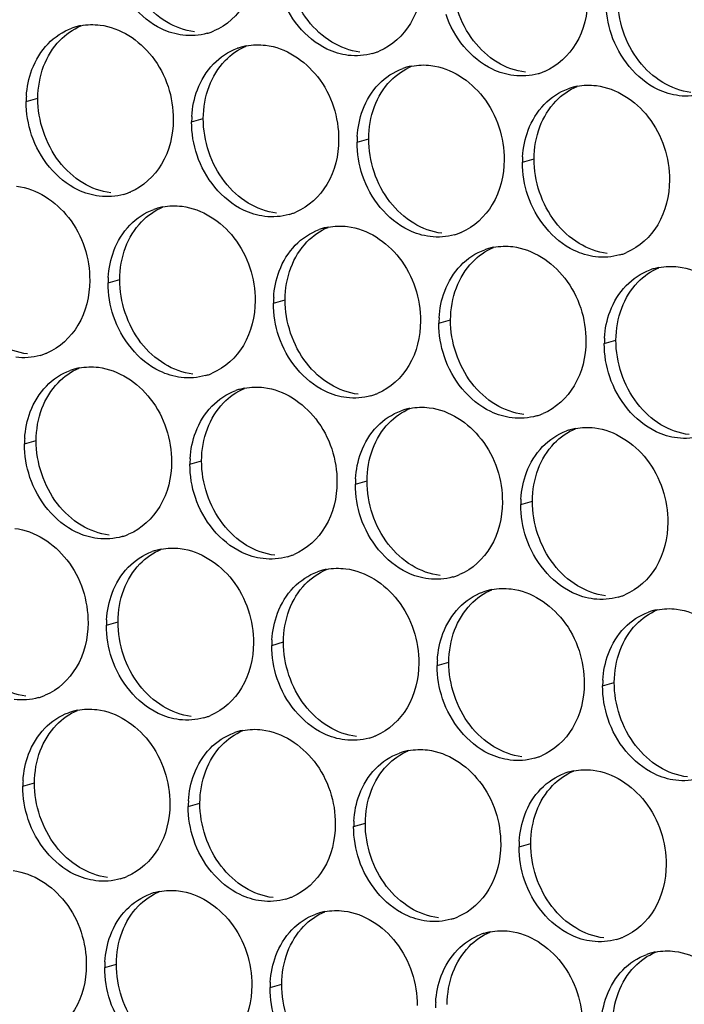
# Paper-space layout '45651_1_3' of a CAD drawing. Header units: millimetres. Extents: x -231 to 594, y 0 to 420.
# Tile 184 of 247: x 97.31 to 103.42, y 252.81 to 261.86. Entities that reach past the tile are written whole.
import ezdxf

# ---------------------------------------------------------------- set-up
doc = ezdxf.new("R2010")
doc.units = ezdxf.units.MM
doc.header["$LTSCALE"] = 32.67
doc.layers.add('02___PRT_ALL_AXES', color=7, linetype='CONTINUOUS')

psp = doc.layouts.new('45651_1_3')

# ---------------------------------------------------------------- linework, layer by layer
at = {"layer": '02___PRT_ALL_AXES', "color": 7, "linetype": 'CONTINUOUS'}
for p, q in [((97.3705, 261.1075), (97.4777, 261.1381)), ((98.8901, 260.922), (98.9973, 260.9527)), ((100.4097, 260.7365), (100.5168, 260.7672)), ((101.9292, 260.551), (102.0364, 260.5817)), ((98.1225, 259.4423), (98.2297, 259.473)), ((99.6421, 259.2568), (99.7493, 259.2875)), ((101.1617, 259.0713), (101.2689, 259.102)), ((102.6813, 258.8859), (102.7885, 258.9165)), ((97.3549, 257.9626), (97.4621, 257.9933)), ((98.8745, 257.7771), (98.9817, 257.8078)), ((100.3941, 257.5916), (100.5013, 257.6223)), ((101.9137, 257.4061), (102.0209, 257.4368)), ((98.107, 256.2974), (98.2142, 256.3281)), ((99.6265, 256.1119), (99.7337, 256.1426)), ((101.1461, 255.9264), (101.2533, 255.9571)), ((102.6657, 255.741), (102.7729, 255.7716)), ((97.3394, 254.8177), (97.4466, 254.8484)), ((98.859, 254.6322), (98.9662, 254.6629)), ((100.3786, 254.4467), (100.4858, 254.4774)), ((101.8982, 254.2613), (102.0053, 254.2919)), ((98.0914, 253.1525), (98.1986, 253.1832)), ((99.611, 252.967), (99.7182, 252.9977))]:
    psp.add_line(p, q, dxfattribs=at)
at = {"layer": '02___PRT_ALL_AXES', "color": 3, "linetype": 'CONTINUOUS'}
for centre, radius, start, end in [((97.9759, 261.2685), 0.5467, 105.94061, 109.76751), ((97.9773, 261.2634), 0.5519, 100.97724, 105.93831), ((98.8834, 262.2613), 0.5467, 285.94061, 289.76751), ((98.8829, 262.2626), 0.5481, 289.77289, 292.73686), ((99.4955, 261.083), 0.5467, 105.94061, 109.76751), ((99.4969, 261.078), 0.5519, 100.97724, 105.93831), ((100.403, 262.0758), 0.5467, 285.94061, 289.76751), ((100.4024, 262.0772), 0.5481, 289.77289, 292.73686), ((101.0151, 260.8975), 0.5467, 105.94061, 109.76751), ((101.0165, 260.8925), 0.5519, 100.97724, 105.93831), ((101.9225, 261.8904), 0.5467, 285.94061, 289.76751), ((101.922, 261.8917), 0.5481, 289.77289, 292.73686), ((102.5346, 260.712), 0.5467, 105.94061, 109.76751), ((102.5361, 260.707), 0.5519, 100.97724, 105.93831), ((98.2623, 261.1031), 0.8918, 176.51802, 179.71686), ((99.7819, 260.9176), 0.8918, 176.51802, 179.71686), ((101.3015, 260.7321), 0.8918, 176.51802, 179.71686), ((102.8211, 260.5466), 0.8918, 176.51802, 179.71686), ((98.1158, 260.7816), 0.5467, 285.94061, 289.76751), ((98.1153, 260.7829), 0.5481, 289.77289, 292.73686), ((98.7279, 259.6033), 0.5467, 105.94061, 109.76751), ((98.7293, 259.5982), 0.5519, 100.97724, 105.93831), ((99.6354, 260.5961), 0.5467, 285.94061, 289.76751), ((99.6349, 260.5974), 0.5481, 289.77289, 292.73686), ((100.2475, 259.4178), 0.5467, 105.94061, 109.76751), ((100.2489, 259.4128), 0.5519, 100.97724, 105.93831), ((101.155, 260.4107), 0.5467, 285.94061, 289.76751), ((101.1545, 260.412), 0.5481, 289.77289, 292.73686), ((101.7671, 259.2323), 0.5467, 105.94061, 109.76751), ((101.7685, 259.2273), 0.5519, 100.97724, 105.93831), ((102.6746, 260.2252), 0.5467, 285.94061, 289.76751), ((102.674, 260.2265), 0.5481, 289.77289, 292.73686), ((103.2867, 259.0468), 0.5467, 105.94061, 109.76751), ((103.2881, 259.0418), 0.5519, 100.97724, 105.93831), ((99.0143, 259.4379), 0.8918, 176.51802, 179.71686), ((100.5339, 259.2524), 0.8918, 176.51802, 179.71686), ((102.0535, 259.0669), 0.8918, 176.51802, 179.71686), ((103.5731, 258.8814), 0.8918, 176.51802, 179.71686), ((97.3483, 259.3019), 0.5467, 285.94061, 289.76751), ((97.3477, 259.3032), 0.5481, 289.77289, 292.73686), ((97.9618, 258.1185), 0.5519, 100.97724, 105.93831), ((97.9603, 258.1236), 0.5467, 105.94061, 109.76751), ((98.8678, 259.1164), 0.5467, 285.94061, 289.76751), ((98.8673, 259.1177), 0.5481, 289.77289, 292.73686), ((99.4799, 257.9381), 0.5467, 105.94061, 109.76751), ((99.4813, 257.9331), 0.5519, 100.97724, 105.93831), ((100.3874, 258.9309), 0.5467, 285.94061, 289.76751), ((100.3869, 258.9323), 0.5481, 289.77289, 292.73686), ((100.9995, 257.7526), 0.5467, 105.94061, 109.76751), ((101.0009, 257.7476), 0.5519, 100.97724, 105.93831), ((101.907, 258.7455), 0.5467, 285.94061, 289.76751), ((101.9065, 258.7468), 0.5481, 289.77289, 292.73686), ((102.5191, 257.5671), 0.5467, 105.94061, 109.76751), ((102.5205, 257.5621), 0.5519, 100.97724, 105.93831), ((98.2468, 257.9582), 0.8918, 176.51802, 179.71686), ((99.7663, 257.7727), 0.8918, 176.51802, 179.71686), ((101.2859, 257.5872), 0.8918, 176.51802, 179.71686), ((102.8055, 257.4017), 0.8918, 176.51802, 179.71686), ((98.1003, 257.6367), 0.5467, 285.94061, 289.76751), ((98.0997, 257.638), 0.5481, 289.77289, 292.73686), ((98.7124, 256.4584), 0.5467, 105.94061, 109.76751), ((98.7138, 256.4534), 0.5519, 100.97724, 105.93831), ((99.6193, 257.4526), 0.5481, 289.77289, 292.73686), ((99.6199, 257.4512), 0.5467, 285.94061, 289.76751), ((100.232, 256.2729), 0.5467, 105.94061, 109.76751), ((100.2334, 256.2679), 0.5519, 100.97724, 105.93831), ((101.1389, 257.2671), 0.5481, 289.77289, 292.73686), ((101.1394, 257.2658), 0.5467, 285.94061, 289.76751), ((101.7515, 256.0874), 0.5467, 105.94061, 109.76751), ((101.753, 256.0824), 0.5519, 100.97724, 105.93831), ((102.659, 257.0803), 0.5467, 285.94061, 289.76751), ((102.6585, 257.0816), 0.5481, 289.77289, 292.73686), ((103.2711, 255.902), 0.5467, 105.94061, 109.76751), ((103.2725, 255.8969), 0.5519, 100.97724, 105.93831), ((98.9988, 256.293), 0.8918, 176.51802, 179.71686), ((100.5184, 256.1075), 0.8918, 176.51802, 179.71686), ((102.038, 255.922), 0.8918, 176.51802, 179.71686), ((103.5575, 255.7366), 0.8918, 176.51802, 179.71686), ((97.3327, 256.157), 0.5467, 285.94061, 289.76751), ((97.3322, 256.1583), 0.5481, 289.77289, 292.73686), ((97.9448, 254.9787), 0.5467, 105.94061, 109.76751), ((97.9462, 254.9736), 0.5519, 100.97724, 105.93831), ((98.8523, 255.9715), 0.5467, 285.94061, 289.76751), ((98.8518, 255.9729), 0.5481, 289.77289, 292.73686), ((99.4644, 254.7932), 0.5467, 105.94061, 109.76751), ((99.4658, 254.7882), 0.5519, 100.97724, 105.93831), ((100.3719, 255.7861), 0.5467, 285.94061, 289.76751), ((100.3714, 255.7874), 0.5481, 289.77289, 292.73686), ((100.984, 254.6077), 0.5467, 105.94061, 109.76751), ((100.9854, 254.6027), 0.5519, 100.97724, 105.93831), ((101.8915, 255.6006), 0.5467, 285.94061, 289.76751), ((101.8909, 255.6019), 0.5481, 289.77289, 292.73686), ((102.505, 254.4172), 0.5519, 100.97724, 105.93831), ((98.2312, 254.8133), 0.8918, 176.51802, 179.71686), ((102.5036, 254.4222), 0.5467, 105.94061, 109.76751), ((99.7508, 254.6278), 0.8918, 176.51802, 179.71686), ((101.2704, 254.4423), 0.8918, 176.51802, 179.71686), ((102.79, 254.2568), 0.8918, 176.51802, 179.71686), ((98.0847, 254.4918), 0.5467, 285.94061, 289.76751), ((98.0842, 254.4931), 0.5481, 289.77289, 292.73686), ((98.6968, 253.3135), 0.5467, 105.94061, 109.76751), ((98.6982, 253.3085), 0.5519, 100.97724, 105.93831), ((99.6043, 254.3064), 0.5467, 285.94061, 289.76751), ((99.6038, 254.3077), 0.5481, 289.77289, 292.73686), ((100.2164, 253.128), 0.5467, 105.94061, 109.76751), ((100.2178, 253.123), 0.5519, 100.97724, 105.93831), ((101.1239, 254.1209), 0.5467, 285.94061, 289.76751), ((101.1234, 254.1222), 0.5481, 289.77289, 292.73686), ((101.736, 252.9425), 0.5467, 105.94061, 109.76751), ((101.7374, 252.9375), 0.5519, 100.97724, 105.93831), ((102.6435, 253.9354), 0.5467, 285.94061, 289.76751), ((102.643, 253.9367), 0.5481, 289.77289, 292.73686), ((103.2556, 252.7571), 0.5467, 105.94061, 109.76751), ((103.257, 252.752), 0.5519, 100.97724, 105.93831), ((98.9832, 253.1481), 0.8918, 176.51802, 179.71686), ((100.5028, 252.9626), 0.8918, 176.51802, 179.71686), ((102.0224, 252.7771), 0.8918, 176.51802, 179.71686)]:
    psp.add_arc(centre, radius, start, end, dxfattribs=at)
for points, knots in [([(99.4888, 262.4223), (99.4881, 262.281), (99.4251, 262.0048), (99.2126, 261.8065), (99.0947, 261.7571)], [0, 0, 0, 0, 0.525086, 1, 1, 1, 1]), ([(98.8095, 261.7185), (98.742, 261.7268), (98.4616, 261.8106), (98.2579, 262.0716), (98.188, 262.28)], [0, 0, 0, 0, 0.236458, 1, 1, 1, 1]), ([(101.0084, 262.2368), (101.0077, 262.0955), (100.9447, 261.8193), (100.7322, 261.621), (100.6143, 261.5716)], [0, 0, 0, 0, 0.525086, 1, 1, 1, 1]), ([(100.3291, 261.533), (100.2615, 261.5413), (99.9812, 261.6251), (99.7775, 261.8861), (99.7076, 262.0945)], [0, 0, 0, 0, 0.236458, 1, 1, 1, 1]), ([(102.528, 262.0514), (102.5273, 261.9101), (102.4643, 261.6338), (102.2517, 261.4355), (102.1339, 261.3861)], [0, 0, 0, 0, 0.525086, 1, 1, 1, 1]), ([(101.8487, 261.3476), (101.7811, 261.3558), (101.5007, 261.4397), (101.2971, 261.7007), (101.2271, 261.9091)], [0, 0, 0, 0, 0.236458, 1, 1, 1, 1]), ([(98.0497, 261.8113), (98.234, 261.7888), (98.5974, 261.5477), (98.7222, 261.1466), (98.7212, 260.9426)], [0, 0, 0, 0, 0.476473, 1, 1, 1, 1]), ([(103.3683, 261.1621), (103.3007, 261.1703), (103.0203, 261.2542), (102.8167, 261.5152), (102.7467, 261.7236)], [0, 0, 0, 0, 0.236458, 1, 1, 1, 1]), ([(99.5693, 261.6258), (99.7536, 261.6033), (100.117, 261.3622), (100.2418, 260.9611), (100.2408, 260.7571)], [0, 0, 0, 0, 0.476473, 1, 1, 1, 1]), ([(101.0889, 261.4403), (101.2732, 261.4178), (101.6366, 261.1767), (101.7614, 260.7756), (101.7604, 260.5716)], [0, 0, 0, 0, 0.476473, 1, 1, 1, 1]), ([(102.6085, 261.2548), (102.7928, 261.2323), (103.1562, 260.9912), (103.281, 260.5902), (103.28, 260.3862)], [0, 0, 0, 0, 0.476473, 1, 1, 1, 1]), ([(98.7212, 260.9426), (98.7205, 260.8013), (98.6575, 260.5251), (98.445, 260.3268), (98.3271, 260.2774)], [0, 0, 0, 0, 0.525086, 1, 1, 1, 1]), ([(98.042, 260.2388), (97.9744, 260.2471), (97.694, 260.3309), (97.4904, 260.5919), (97.4204, 260.8003)], [0, 0, 0, 0, 0.236458, 1, 1, 1, 1]), ([(100.2408, 260.7571), (100.2401, 260.6158), (100.1771, 260.3396), (99.9646, 260.1413), (99.8467, 260.0919)], [0, 0, 0, 0, 0.525086, 1, 1, 1, 1]), ([(99.5616, 260.0533), (99.494, 260.0616), (99.2136, 260.1454), (99.0099, 260.4064), (98.94, 260.6148)], [0, 0, 0, 0, 0.236458, 1, 1, 1, 1]), ([(101.7604, 260.5716), (101.7597, 260.4303), (101.6967, 260.1541), (101.4842, 259.9558), (101.3663, 259.9064)], [0, 0, 0, 0, 0.525086, 1, 1, 1, 1]), ([(101.0811, 259.8679), (101.0136, 259.8761), (100.7332, 259.96), (100.5295, 260.221), (100.4596, 260.4294)], [0, 0, 0, 0, 0.236458, 1, 1, 1, 1]), ([(103.28, 260.3862), (103.2793, 260.2449), (103.2163, 259.9687), (103.0038, 259.7703), (102.8859, 259.721)], [0, 0, 0, 0, 0.525086, 1, 1, 1, 1]), ([(97.2822, 260.3315), (97.4665, 260.3091), (97.8299, 260.0679), (97.9547, 259.6669), (97.9537, 259.4629)], [0, 0, 0, 0, 0.476473, 1, 1, 1, 1]), ([(102.6007, 259.6824), (102.5331, 259.6906), (102.2528, 259.7745), (102.0491, 260.0355), (101.9792, 260.2439)], [0, 0, 0, 0, 0.236458, 1, 1, 1, 1]), ([(98.8018, 260.1461), (98.9861, 260.1236), (99.3494, 259.8825), (99.4743, 259.4814), (99.4732, 259.2774)], [0, 0, 0, 0, 0.476473, 1, 1, 1, 1]), ([(100.3213, 259.9606), (100.5056, 259.9381), (100.869, 259.697), (100.9938, 259.2959), (100.9928, 259.0919)], [0, 0, 0, 0, 0.476473, 1, 1, 1, 1]), ([(101.8409, 259.7751), (102.0252, 259.7526), (102.3886, 259.5115), (102.5134, 259.1105), (102.5124, 258.9065)], [0, 0, 0, 0, 0.476473, 1, 1, 1, 1]), ([(103.3605, 259.5896), (103.5448, 259.5671), (103.9082, 259.326), (104.033, 258.925), (104.032, 258.721)], [0, 0, 0, 0, 0.476473, 1, 1, 1, 1]), ([(97.9537, 259.4629), (97.953, 259.3216), (97.89, 259.0454), (97.6774, 258.8471), (97.5596, 258.7977)], [0, 0, 0, 0, 0.525086, 1, 1, 1, 1]), ([(99.4732, 259.2774), (99.4725, 259.1361), (99.4096, 258.8599), (99.197, 258.6616), (99.0792, 258.6122)], [0, 0, 0, 0, 0.525086, 1, 1, 1, 1]), ([(98.794, 258.5736), (98.7264, 258.5819), (98.446, 258.6657), (98.2424, 258.9267), (98.1724, 259.1351)], [0, 0, 0, 0, 0.236458, 1, 1, 1, 1]), ([(100.9928, 259.0919), (100.9921, 258.9506), (100.9292, 258.6744), (100.7166, 258.4761), (100.5987, 258.4267)], [0, 0, 0, 0, 0.525086, 1, 1, 1, 1]), ([(100.3136, 258.3882), (100.246, 258.3964), (99.9656, 258.4802), (99.762, 258.7413), (99.692, 258.9497)], [0, 0, 0, 0, 0.236458, 1, 1, 1, 1]), ([(102.5124, 258.9065), (102.5117, 258.7652), (102.4487, 258.489), (102.2362, 258.2906), (102.1183, 258.2413)], [0, 0, 0, 0, 0.525086, 1, 1, 1, 1]), ([(101.8332, 258.2027), (101.7656, 258.2109), (101.4852, 258.2948), (101.2815, 258.5558), (101.2116, 258.7642)], [0, 0, 0, 0, 0.236458, 1, 1, 1, 1]), ([(98.0342, 258.6664), (98.2185, 258.6439), (98.5819, 258.4028), (98.7067, 258.0017), (98.7057, 257.7977)], [0, 0, 0, 0, 0.476473, 1, 1, 1, 1]), ([(103.3527, 258.0172), (103.2852, 258.0254), (103.0048, 258.1093), (102.8011, 258.3703), (102.7312, 258.5787)], [0, 0, 0, 0, 0.236458, 1, 1, 1, 1]), ([(99.5538, 258.4809), (99.7381, 258.4584), (100.1015, 258.2173), (100.2263, 257.8162), (100.2253, 257.6122)], [0, 0, 0, 0, 0.476473, 1, 1, 1, 1]), ([(101.0734, 258.2954), (101.2577, 258.2729), (101.621, 258.0318), (101.7459, 257.6308), (101.7449, 257.4268)], [0, 0, 0, 0, 0.476473, 1, 1, 1, 1]), ([(102.5929, 258.1099), (102.7772, 258.0874), (103.1406, 257.8463), (103.2654, 257.4453), (103.2644, 257.2413)], [0, 0, 0, 0, 0.476473, 1, 1, 1, 1]), ([(98.7057, 257.7977), (98.705, 257.6564), (98.642, 257.3802), (98.4295, 257.1819), (98.3116, 257.1325)], [0, 0, 0, 0, 0.525086, 1, 1, 1, 1]), ([(98.0264, 257.0939), (97.9588, 257.1022), (97.6785, 257.186), (97.4748, 257.447), (97.4049, 257.6554)], [0, 0, 0, 0, 0.236458, 1, 1, 1, 1]), ([(100.2253, 257.6122), (100.2246, 257.4709), (100.1616, 257.1947), (99.9491, 256.9964), (99.8312, 256.947)], [0, 0, 0, 0, 0.525086, 1, 1, 1, 1]), ([(99.546, 256.9084), (99.4784, 256.9167), (99.1981, 257.0005), (98.9944, 257.2616), (98.9244, 257.47)], [0, 0, 0, 0, 0.236458, 1, 1, 1, 1]), ([(101.7449, 257.4268), (101.7442, 257.2855), (101.6812, 257.0092), (101.4686, 256.8109), (101.3508, 256.7615)], [0, 0, 0, 0, 0.525086, 1, 1, 1, 1]), ([(101.0656, 256.723), (100.998, 256.7312), (100.7176, 256.8151), (100.514, 257.0761), (100.444, 257.2845)], [0, 0, 0, 0, 0.236458, 1, 1, 1, 1]), ([(103.2644, 257.2413), (103.2637, 257.1), (103.2008, 256.8238), (102.9882, 256.6255), (102.8704, 256.5761)], [0, 0, 0, 0, 0.525086, 1, 1, 1, 1]), ([(97.2666, 257.1867), (97.4509, 257.1642), (97.8143, 256.9231), (97.9391, 256.522), (97.9381, 256.318)], [0, 0, 0, 0, 0.476473, 1, 1, 1, 1]), ([(102.5852, 256.5375), (102.5176, 256.5457), (102.2372, 256.6296), (102.0336, 256.8906), (101.9636, 257.099)], [0, 0, 0, 0, 0.236458, 1, 1, 1, 1]), ([(98.7862, 257.0012), (98.9705, 256.9787), (99.3339, 256.7376), (99.4587, 256.3365), (99.4577, 256.1325)], [0, 0, 0, 0, 0.476473, 1, 1, 1, 1]), ([(100.3058, 256.8157), (100.4901, 256.7932), (100.8535, 256.5521), (100.9783, 256.151), (100.9773, 255.947)], [0, 0, 0, 0, 0.476473, 1, 1, 1, 1]), ([(101.8254, 256.6302), (102.0097, 256.6077), (102.3731, 256.3666), (102.4979, 255.9656), (102.4969, 255.7616)], [0, 0, 0, 0, 0.476473, 1, 1, 1, 1]), ([(103.345, 256.4448), (103.5293, 256.4223), (103.8927, 256.1812), (104.0175, 255.7801), (104.0165, 255.5761)], [0, 0, 0, 0, 0.476473, 1, 1, 1, 1]), ([(97.9381, 256.318), (97.9374, 256.1767), (97.8744, 255.9005), (97.6619, 255.7022), (97.544, 255.6528)], [0, 0, 0, 0, 0.525086, 1, 1, 1, 1]), ([(99.4577, 256.1325), (99.457, 255.9912), (99.394, 255.715), (99.1815, 255.5167), (99.0636, 255.4673)], [0, 0, 0, 0, 0.525086, 1, 1, 1, 1]), ([(98.7784, 255.4287), (98.7109, 255.437), (98.4305, 255.5208), (98.2268, 255.7818), (98.1569, 255.9902)], [0, 0, 0, 0, 0.236458, 1, 1, 1, 1]), ([(100.9773, 255.947), (100.9766, 255.8058), (100.9136, 255.5295), (100.7011, 255.3312), (100.5832, 255.2818)], [0, 0, 0, 0, 0.525086, 1, 1, 1, 1]), ([(100.298, 255.2433), (100.2305, 255.2515), (99.9501, 255.3354), (99.7464, 255.5964), (99.6765, 255.8048)], [0, 0, 0, 0, 0.236458, 1, 1, 1, 1]), ([(102.4969, 255.7616), (102.4962, 255.6203), (102.4332, 255.3441), (102.2207, 255.1458), (102.1028, 255.0964)], [0, 0, 0, 0, 0.525086, 1, 1, 1, 1]), ([(101.8176, 255.0578), (101.75, 255.066), (101.4697, 255.1499), (101.266, 255.4109), (101.1961, 255.6193)], [0, 0, 0, 0, 0.236458, 1, 1, 1, 1]), ([(98.0187, 255.5215), (98.203, 255.499), (98.5663, 255.2579), (98.6911, 254.8568), (98.6901, 254.6528)], [0, 0, 0, 0, 0.476473, 1, 1, 1, 1]), ([(103.3372, 254.8723), (103.2696, 254.8806), (102.9892, 254.9644), (102.7856, 255.2254), (102.7156, 255.4338)], [0, 0, 0, 0, 0.236458, 1, 1, 1, 1]), ([(99.5382, 255.336), (99.7225, 255.3135), (100.0859, 255.0724), (100.2107, 254.6713), (100.2097, 254.4673)], [0, 0, 0, 0, 0.476473, 1, 1, 1, 1]), ([(101.0578, 255.1505), (101.2421, 255.128), (101.6055, 254.8869), (101.7303, 254.4859), (101.7293, 254.2819)], [0, 0, 0, 0, 0.476473, 1, 1, 1, 1]), ([(102.5774, 254.965), (102.7617, 254.9426), (103.1251, 254.7014), (103.2499, 254.3004), (103.2489, 254.0964)], [0, 0, 0, 0, 0.476473, 1, 1, 1, 1]), ([(98.6901, 254.6528), (98.6894, 254.5115), (98.6265, 254.2353), (98.4139, 254.037), (98.2961, 253.9876)], [0, 0, 0, 0, 0.525086, 1, 1, 1, 1]), ([(98.0109, 253.949), (97.9433, 253.9573), (97.6629, 254.0411), (97.4593, 254.3021), (97.3893, 254.5105)], [0, 0, 0, 0, 0.236458, 1, 1, 1, 1]), ([(100.2097, 254.4673), (100.209, 254.326), (100.146, 254.0498), (99.9335, 253.8515), (99.8156, 253.8021)], [0, 0, 0, 0, 0.525086, 1, 1, 1, 1]), ([(99.5305, 253.7636), (99.4629, 253.7718), (99.1825, 253.8557), (98.9789, 254.1167), (98.9089, 254.3251)], [0, 0, 0, 0, 0.236458, 1, 1, 1, 1]), ([(101.7293, 254.2819), (101.7286, 254.1406), (101.6656, 253.8644), (101.4531, 253.666), (101.3352, 253.6167)], [0, 0, 0, 0, 0.525086, 1, 1, 1, 1]), ([(101.0501, 253.5781), (100.9825, 253.5863), (100.7021, 253.6702), (100.4984, 253.9312), (100.4285, 254.1396)], [0, 0, 0, 0, 0.236458, 1, 1, 1, 1]), ([(103.2489, 254.0964), (103.2482, 253.9551), (103.1852, 253.6789), (102.9727, 253.4806), (102.8548, 253.4312)], [0, 0, 0, 0, 0.525086, 1, 1, 1, 1]), ([(97.2511, 254.0418), (97.4354, 254.0193), (97.7988, 253.7782), (97.9236, 253.3771), (97.9226, 253.1731)], [0, 0, 0, 0, 0.476473, 1, 1, 1, 1]), ([(102.5696, 253.3926), (102.5021, 253.4008), (102.2217, 253.4847), (102.018, 253.7457), (101.9481, 253.9541)], [0, 0, 0, 0, 0.236458, 1, 1, 1, 1]), ([(98.7707, 253.8563), (98.955, 253.8338), (99.3184, 253.5927), (99.4432, 253.1916), (99.4422, 252.9876)], [0, 0, 0, 0, 0.476473, 1, 1, 1, 1]), ([(100.2903, 253.6708), (100.4746, 253.6483), (100.8379, 253.4072), (100.9628, 253.0062), (100.9617, 252.8022)], [0, 0, 0, 0, 0.476473, 1, 1, 1, 1]), ([(101.8098, 253.4853), (101.9941, 253.4628), (102.3575, 253.2217), (102.4823, 252.8207), (102.4813, 252.6167)], [0, 0, 0, 0, 0.476473, 1, 1, 1, 1]), ([(103.3294, 253.2999), (103.5137, 253.2774), (103.8771, 253.0363), (104.0019, 252.6352), (104.0009, 252.4312)], [0, 0, 0, 0, 0.476473, 1, 1, 1, 1]), ([(97.9226, 253.1731), (97.9219, 253.0318), (97.8589, 252.7556), (97.6464, 252.5573), (97.5285, 252.5079)], [0, 0, 0, 0, 0.525086, 1, 1, 1, 1]), ([(99.4422, 252.9876), (99.4415, 252.8463), (99.3785, 252.5701), (99.1659, 252.3718), (99.0481, 252.3224)], [0, 0, 0, 0, 0.525086, 1, 1, 1, 1]), ([(98.7629, 252.2838), (98.6953, 252.2921), (98.415, 252.3759), (98.2113, 252.637), (98.1413, 252.8454)], [0, 0, 0, 0, 0.236458, 1, 1, 1, 1])]:
    psp.add_open_spline(points, degree=3, knots=knots, dxfattribs=at)
at = {"layer": '02___PRT_ALL_AXES', "color": 7, "linetype": 'CONTINUOUS'}
for points in [[(99.9599, 261.8523), (99.8351, 262.0137), (99.7638, 262.2284), (99.7648, 262.4324)], [(101.4795, 261.6668), (101.3547, 261.8282), (101.2834, 262.0429), (101.2844, 262.2469)], [(98.6586, 261.8406), (98.5747, 261.8914), (98.5003, 261.9602), (98.4403, 262.0378)], [(102.9991, 261.4813), (102.8742, 261.6427), (102.803, 261.8574), (102.804, 262.0614)], [(98.9167, 261.7492), (98.8261, 261.7603), (98.7366, 261.7933), (98.6586, 261.8406)], [(100.1782, 261.6551), (100.0943, 261.7059), (100.0199, 261.7747), (99.9599, 261.8523)], [(97.6782, 261.6699), (97.7327, 261.7263), (97.7995, 261.7731), (97.8718, 261.8034)], [(97.5306, 261.4327), (97.5634, 261.5199), (97.6135, 261.603), (97.6782, 261.6699)], [(100.4363, 261.5637), (100.3457, 261.5748), (100.2562, 261.6078), (100.1782, 261.6551)], [(101.6977, 261.4696), (101.6139, 261.5204), (101.5395, 261.5893), (101.4795, 261.6668)], [(99.1978, 261.4845), (99.2523, 261.5408), (99.3191, 261.5876), (99.3913, 261.6179)], [(99.0502, 261.2473), (99.083, 261.3344), (99.1331, 261.4175), (99.1978, 261.4845)], [(101.9559, 261.3782), (101.8653, 261.3893), (101.7758, 261.4223), (101.6977, 261.4696)], [(103.2173, 261.2842), (103.1335, 261.335), (103.059, 261.4038), (102.9991, 261.4813)], [(97.4777, 261.1381), (97.4782, 261.2379), (97.4954, 261.3394), (97.5306, 261.4327)], [(100.7174, 261.299), (100.7718, 261.3553), (100.8387, 261.4021), (100.9109, 261.4324)], [(100.5697, 261.0618), (100.6026, 261.149), (100.6527, 261.232), (100.7174, 261.299)], [(103.4755, 261.1928), (103.3849, 261.2038), (103.2954, 261.2369), (103.2173, 261.2842)], [(98.9973, 260.9527), (98.9978, 261.0524), (99.015, 261.1539), (99.0502, 261.2473)], [(102.237, 261.1135), (102.2914, 261.1699), (102.3583, 261.2166), (102.4305, 261.2469)], [(97.6727, 260.5581), (97.5479, 260.7194), (97.4767, 260.9341), (97.4777, 261.1381)], [(102.0893, 260.8763), (102.1221, 260.9635), (102.1723, 261.0465), (102.237, 261.1135)], [(100.5168, 260.7672), (100.5173, 260.867), (100.5346, 260.9684), (100.5697, 261.0618)], [(99.1923, 260.3726), (99.0675, 260.5339), (98.9963, 260.7487), (98.9973, 260.9527)], [(102.0364, 260.5817), (102.0369, 260.6815), (102.0542, 260.7829), (102.0893, 260.8763)], [(100.7119, 260.1871), (100.5871, 260.3485), (100.5158, 260.5632), (100.5168, 260.7672)], [(97.891, 260.3609), (97.8072, 260.4117), (97.7327, 260.4805), (97.6727, 260.5581)], [(102.2315, 260.0016), (102.1067, 260.163), (102.0354, 260.3777), (102.0364, 260.5817)], [(98.1492, 260.2695), (98.0586, 260.2805), (97.9691, 260.3136), (97.891, 260.3609)], [(99.4106, 260.1754), (99.3267, 260.2262), (99.2523, 260.295), (99.1923, 260.3726)], [(98.4303, 260.0048), (98.4847, 260.0611), (98.5515, 260.1079), (98.6238, 260.1382)], [(99.6687, 260.084), (99.5781, 260.0951), (99.4887, 260.1281), (99.4106, 260.1754)], [(100.9302, 259.9899), (100.8463, 260.0407), (100.7719, 260.1095), (100.7119, 260.1871)], [(98.2826, 259.7676), (98.3154, 259.8547), (98.3656, 259.9378), (98.4303, 260.0048)], [(99.9498, 259.8193), (100.0043, 259.8756), (100.0711, 259.9224), (100.1434, 259.9527)], [(101.1883, 259.8985), (101.0977, 259.9096), (101.0083, 259.9426), (100.9302, 259.9899)], [(102.4498, 259.8045), (102.3659, 259.8553), (102.2915, 259.9241), (102.2315, 260.0016)], [(98.2297, 259.473), (98.2302, 259.5727), (98.2474, 259.6742), (98.2826, 259.7676)], [(99.8022, 259.5821), (99.835, 259.6692), (99.8851, 259.7523), (99.9498, 259.8193)], [(101.4694, 259.6338), (101.5239, 259.6902), (101.5907, 259.7369), (101.663, 259.7672)], [(102.7079, 259.7131), (102.6173, 259.7241), (102.5278, 259.7572), (102.4498, 259.8045)], [(99.7493, 259.2875), (99.7498, 259.3873), (99.767, 259.4887), (99.8022, 259.5821)], [(101.3218, 259.3966), (101.3546, 259.4838), (101.4047, 259.5668), (101.4694, 259.6338)], [(102.989, 259.4483), (103.0434, 259.5047), (103.1103, 259.5515), (103.1825, 259.5817)], [(98.4248, 258.8929), (98.3, 259.0542), (98.2287, 259.269), (98.2297, 259.473)], [(101.2689, 259.102), (101.2694, 259.2018), (101.2866, 259.3032), (101.3218, 259.3966)], [(102.8414, 259.2111), (102.8742, 259.2983), (102.9243, 259.3813), (102.989, 259.4483)], [(99.9443, 258.7074), (99.8195, 258.8688), (99.7483, 259.0835), (99.7493, 259.2875)], [(102.7885, 258.9165), (102.7889, 259.0163), (102.8062, 259.1178), (102.8414, 259.2111)], [(101.4639, 258.5219), (101.3391, 258.6833), (101.2679, 258.898), (101.2689, 259.102)], [(97.3816, 258.7898), (97.291, 258.8008), (97.2015, 258.8339), (97.1234, 258.8812)], [(98.643, 258.6957), (98.5592, 258.7465), (98.4848, 258.8153), (98.4248, 258.8929)], [(102.9835, 258.3364), (102.8587, 258.4978), (102.7874, 258.7125), (102.7885, 258.9165)], [(97.6627, 258.5251), (97.7171, 258.5814), (97.784, 258.6282), (97.8562, 258.6585)], [(98.9012, 258.6043), (98.8106, 258.6154), (98.7211, 258.6484), (98.643, 258.6957)], [(100.1626, 258.5102), (100.0788, 258.561), (100.0043, 258.6298), (99.9443, 258.7074)], [(97.515, 258.2879), (97.5478, 258.375), (97.598, 258.4581), (97.6627, 258.5251)], [(100.4208, 258.4188), (100.3302, 258.4299), (100.2407, 258.4629), (100.1626, 258.5102)], [(101.6822, 258.3247), (101.5983, 258.3756), (101.5239, 258.4444), (101.4639, 258.5219)], [(99.1823, 258.3396), (99.2367, 258.3959), (99.3035, 258.4427), (99.3758, 258.473)], [(99.0346, 258.1024), (99.0674, 258.1895), (99.1176, 258.2726), (99.1823, 258.3396)], [(101.9404, 258.2334), (101.8497, 258.2444), (101.7603, 258.2774), (101.6822, 258.3247)], [(103.2018, 258.1393), (103.1179, 258.1901), (103.0435, 258.2589), (102.9835, 258.3364)], [(97.4621, 257.9933), (97.4626, 258.093), (97.4799, 258.1945), (97.515, 258.2879)], [(100.7019, 258.1541), (100.7563, 258.2105), (100.8231, 258.2572), (100.8954, 258.2875)], [(100.5542, 257.9169), (100.587, 258.0041), (100.6372, 258.0871), (100.7019, 258.1541)], [(103.4599, 258.0479), (103.3693, 258.0589), (103.2799, 258.092), (103.2018, 258.1393)], [(98.9817, 257.8078), (98.9822, 257.9075), (98.9995, 258.009), (99.0346, 258.1024)], [(102.2214, 257.9686), (102.2759, 258.025), (102.3427, 258.0718), (102.415, 258.102)], [(97.6572, 257.4132), (97.5324, 257.5745), (97.4611, 257.7893), (97.4621, 257.9933)], [(102.0738, 257.7314), (102.1066, 257.8186), (102.1567, 257.9016), (102.2214, 257.9686)], [(100.5013, 257.6223), (100.5018, 257.7221), (100.5191, 257.8235), (100.5542, 257.9169)], [(99.1768, 257.2277), (99.052, 257.3891), (98.9807, 257.6038), (98.9817, 257.8078)], [(102.0209, 257.4368), (102.0214, 257.5366), (102.0386, 257.6381), (102.0738, 257.7314)], [(100.6964, 257.0422), (100.5716, 257.2036), (100.5003, 257.4183), (100.5013, 257.6223)], [(97.8755, 257.216), (97.7916, 257.2668), (97.7172, 257.3356), (97.6572, 257.4132)], [(102.216, 256.8567), (102.0911, 257.0181), (102.0199, 257.2328), (102.0209, 257.4368)], [(98.1336, 257.1246), (98.043, 257.1357), (97.9535, 257.1687), (97.8755, 257.216)], [(99.395, 257.0305), (99.3112, 257.0813), (99.2368, 257.1501), (99.1768, 257.2277)], [(99.6532, 256.9391), (99.5626, 256.9502), (99.4731, 256.9832), (99.395, 257.0305)], [(100.9146, 256.845), (100.8308, 256.8958), (100.7564, 256.9647), (100.6964, 257.0422)], [(98.4147, 256.8599), (98.4691, 256.9162), (98.536, 256.963), (98.6082, 256.9933)], [(98.2671, 256.6227), (98.2999, 256.7098), (98.35, 256.7929), (98.4147, 256.8599)], [(102.4342, 256.6596), (102.3504, 256.7104), (102.2759, 256.7792), (102.216, 256.8567)], [(99.9343, 256.6744), (99.9887, 256.7308), (100.0556, 256.7775), (100.1278, 256.8078)], [(101.1728, 256.7536), (101.0822, 256.7647), (100.9927, 256.7977), (100.9146, 256.845)], [(99.7866, 256.4372), (99.8194, 256.5244), (99.8696, 256.6074), (99.9343, 256.6744)], [(98.2142, 256.3281), (98.2147, 256.4278), (98.2319, 256.5293), (98.2671, 256.6227)], [(101.4539, 256.4889), (101.5083, 256.5453), (101.5751, 256.592), (101.6474, 256.6223)], [(102.6924, 256.5682), (102.6018, 256.5792), (102.5123, 256.6123), (102.4342, 256.6596)], [(101.3062, 256.2517), (101.339, 256.3389), (101.3892, 256.4219), (101.4539, 256.4889)], [(99.7337, 256.1426), (99.7342, 256.2424), (99.7515, 256.3438), (99.7866, 256.4372)], [(102.9735, 256.3034), (103.0279, 256.3598), (103.0947, 256.4066), (103.167, 256.4369)], [(98.4092, 255.748), (98.2844, 255.9094), (98.2131, 256.1241), (98.2142, 256.3281)], [(101.2533, 255.9571), (101.2538, 256.0569), (101.2711, 256.1583), (101.3062, 256.2517)], [(102.8258, 256.0662), (102.8586, 256.1534), (102.9088, 256.2364), (102.9735, 256.3034)], [(99.9288, 255.5625), (99.804, 255.7239), (99.7327, 255.9386), (99.7337, 256.1426)], [(102.7729, 255.7716), (102.7734, 255.8714), (102.7907, 255.9729), (102.8258, 256.0662)], [(101.4484, 255.377), (101.3236, 255.5384), (101.2523, 255.7531), (101.2533, 255.9571)], [(102.968, 255.1916), (102.8432, 255.3529), (102.7719, 255.5676), (102.7729, 255.7716)], [(97.3661, 255.6449), (97.2754, 255.656), (97.186, 255.689), (97.1079, 255.7363)], [(98.6275, 255.5508), (98.5436, 255.6016), (98.4692, 255.6704), (98.4092, 255.748)], [(97.6472, 255.3802), (97.7016, 255.4365), (97.7684, 255.4833), (97.8407, 255.5136)], [(98.8856, 255.4594), (98.795, 255.4705), (98.7056, 255.5035), (98.6275, 255.5508)], [(100.1471, 255.3653), (100.0632, 255.4161), (99.9888, 255.485), (99.9288, 255.5625)], [(97.4995, 255.143), (97.5323, 255.2301), (97.5825, 255.3132), (97.6472, 255.3802)], [(99.1667, 255.1947), (99.2212, 255.251), (99.288, 255.2978), (99.3603, 255.3281)], [(100.4052, 255.2739), (100.3146, 255.285), (100.2251, 255.318), (100.1471, 255.3653)], [(101.6667, 255.1799), (101.5828, 255.2307), (101.5084, 255.2995), (101.4484, 255.377)], [(97.4466, 254.8484), (97.4471, 254.9481), (97.4643, 255.0496), (97.4995, 255.143)], [(99.0191, 254.9575), (99.0519, 255.0447), (99.102, 255.1277), (99.1667, 255.1947)], [(100.6863, 255.0092), (100.7408, 255.0656), (100.8076, 255.1123), (100.8798, 255.1426)], [(101.9248, 255.0885), (101.8342, 255.0995), (101.7447, 255.1326), (101.6667, 255.1799)], [(103.1862, 254.9944), (103.1024, 255.0452), (103.028, 255.114), (102.968, 255.1916)], [(98.9662, 254.6629), (98.9667, 254.7627), (98.9839, 254.8641), (99.0191, 254.9575)], [(100.5387, 254.772), (100.5715, 254.8592), (100.6216, 254.9422), (100.6863, 255.0092)], [(102.2059, 254.8237), (102.2603, 254.8801), (102.3272, 254.9269), (102.3994, 254.9571)], [(103.4444, 254.903), (103.3538, 254.914), (103.2643, 254.9471), (103.1862, 254.9944)], [(97.6417, 254.2683), (97.5168, 254.4296), (97.4456, 254.6444), (97.4466, 254.8484)], [(100.4858, 254.4774), (100.4863, 254.5772), (100.5035, 254.6786), (100.5387, 254.772)], [(102.0582, 254.5865), (102.0911, 254.6737), (102.1412, 254.7567), (102.2059, 254.8237)], [(99.1612, 254.0828), (99.0364, 254.2442), (98.9652, 254.4589), (98.9662, 254.6629)], [(102.0053, 254.2919), (102.0058, 254.3917), (102.0231, 254.4932), (102.0582, 254.5865)], [(100.6808, 253.8973), (100.556, 254.0587), (100.4848, 254.2734), (100.4858, 254.4774)], [(97.8599, 254.0711), (97.7761, 254.1219), (97.7016, 254.1907), (97.6417, 254.2683)], [(102.2004, 253.7118), (102.0756, 253.8732), (102.0043, 254.0879), (102.0053, 254.2919)], [(98.1181, 253.9797), (98.0275, 253.9908), (97.938, 254.0238), (97.8599, 254.0711)], [(99.3795, 253.8856), (99.2956, 253.9364), (99.2212, 254.0052), (99.1612, 254.0828)], [(99.6377, 253.7942), (99.5471, 253.8053), (99.4576, 253.8383), (99.3795, 253.8856)], [(100.8991, 253.7001), (100.8152, 253.751), (100.7408, 253.8198), (100.6808, 253.8973)], [(98.3992, 253.715), (98.4536, 253.7713), (98.5204, 253.8181), (98.5927, 253.8484)], [(98.2515, 253.4778), (98.2843, 253.5649), (98.3345, 253.648), (98.3992, 253.715)], [(101.1572, 253.6088), (101.0666, 253.6198), (100.9772, 253.6528), (100.8991, 253.7001)], [(102.4187, 253.5147), (102.3348, 253.5655), (102.2604, 253.6343), (102.2004, 253.7118)], [(99.9188, 253.5295), (99.9732, 253.5859), (100.04, 253.6326), (100.1123, 253.6629)], [(99.7711, 253.2923), (99.8039, 253.3795), (99.8541, 253.4625), (99.9188, 253.5295)], [(102.6768, 253.4233), (102.5862, 253.4343), (102.4967, 253.4674), (102.4187, 253.5147)], [(98.1986, 253.1832), (98.1991, 253.283), (98.2164, 253.3844), (98.2515, 253.4778)], [(101.4383, 253.344), (101.4928, 253.4004), (101.5596, 253.4472), (101.6319, 253.4774)], [(101.2907, 253.1068), (101.3235, 253.194), (101.3736, 253.277), (101.4383, 253.344)], [(99.7182, 252.9977), (99.7187, 253.0975), (99.7359, 253.1989), (99.7711, 253.2923)], [(102.9579, 253.1586), (103.0124, 253.2149), (103.0792, 253.2617), (103.1515, 253.292)], [(98.3937, 252.6031), (98.2689, 252.7645), (98.1976, 252.9792), (98.1986, 253.1832)], [(102.8103, 252.9214), (102.8431, 253.0085), (102.8932, 253.0916), (102.9579, 253.1586)], [(101.2378, 252.8122), (101.2383, 252.912), (101.2555, 253.0135), (101.2907, 253.1068)], [(99.9133, 252.4176), (99.7885, 252.579), (99.7172, 252.7937), (99.7182, 252.9977)], [(102.7574, 252.6268), (102.7579, 252.7265), (102.7751, 252.828), (102.8103, 252.9214)]]:
    psp.add_open_spline(points, degree=3, dxfattribs=at)
at = {"layer": '02___PRT_ALL_AXES', "color": 3, "linetype": 'CONTINUOUS'}
for points in [[(102.7467, 261.7236), (102.7137, 261.8219), (102.6963, 261.927), (102.6968, 262.0307)], [(97.571, 261.6393), (97.6319, 261.7023), (97.7086, 261.7533), (97.791, 261.783)], [(97.8722, 261.8053), (97.9303, 261.8165), (97.991, 261.8184), (98.0497, 261.8113)], [(99.0335, 261.7356), (98.9615, 261.7151), (98.8839, 261.7094), (98.8095, 261.7185)], [(97.4234, 261.4021), (97.4562, 261.4892), (97.5063, 261.5723), (97.571, 261.6393)], [(99.0906, 261.4538), (99.1515, 261.5168), (99.2282, 261.5679), (99.3106, 261.5975)], [(99.3918, 261.6198), (99.4499, 261.6311), (99.5105, 261.633), (99.5693, 261.6258)], [(100.5531, 261.5501), (100.4811, 261.5296), (100.4034, 261.524), (100.3291, 261.533)], [(97.3721, 261.1572), (97.3772, 261.2405), (97.394, 261.324), (97.4234, 261.4021)], [(98.943, 261.2166), (98.9758, 261.3038), (99.0259, 261.3868), (99.0906, 261.4538)], [(100.6102, 261.2683), (100.671, 261.3313), (100.7477, 261.3824), (100.8302, 261.412)], [(100.9114, 261.4343), (100.9695, 261.4456), (101.0301, 261.4475), (101.0889, 261.4403)], [(102.0727, 261.3647), (102.0007, 261.3441), (101.923, 261.3385), (101.8487, 261.3476)], [(98.8917, 260.9717), (98.8968, 261.055), (98.9136, 261.1386), (98.943, 261.2166)], [(100.4625, 261.0311), (100.4954, 261.1183), (100.5455, 261.2013), (100.6102, 261.2683)], [(102.1298, 261.0828), (102.1906, 261.1458), (102.2673, 261.1969), (102.3497, 261.2265)], [(102.431, 261.2488), (102.4891, 261.2601), (102.5497, 261.262), (102.6085, 261.2548)], [(97.4204, 260.8003), (97.3874, 260.8987), (97.37, 261.0037), (97.3705, 261.1075)], [(103.5923, 261.1792), (103.5203, 261.1586), (103.4426, 261.153), (103.3683, 261.1621)], [(100.4113, 260.7863), (100.4164, 260.8695), (100.4332, 260.9531), (100.4625, 261.0311)], [(101.9821, 260.8456), (102.0149, 260.9328), (102.0651, 261.0158), (102.1298, 261.0828)], [(98.94, 260.6148), (98.907, 260.7132), (98.8896, 260.8183), (98.8901, 260.922)], [(101.9309, 260.6008), (101.9359, 260.684), (101.9528, 260.7676), (101.9821, 260.8456)], [(100.4596, 260.4294), (100.4266, 260.5277), (100.4091, 260.6328), (100.4097, 260.7365)], [(101.9792, 260.2439), (101.9462, 260.3422), (101.9287, 260.4473), (101.9292, 260.551)], [(98.266, 260.2559), (98.194, 260.2353), (98.1163, 260.2297), (98.042, 260.2388)], [(98.3231, 259.9741), (98.3839, 260.0371), (98.4606, 260.0881), (98.543, 260.1178)], [(98.6242, 260.1401), (98.6824, 260.1514), (98.743, 260.1532), (98.8018, 260.1461)], [(99.7856, 260.0704), (99.7135, 260.0499), (99.6359, 260.0443), (99.5616, 260.0533)], [(98.1754, 259.7369), (98.2082, 259.824), (98.2584, 259.9071), (98.3231, 259.9741)], [(99.8426, 259.7886), (99.9035, 259.8516), (99.9802, 259.9027), (100.0626, 259.9323)], [(100.1438, 259.9546), (100.2019, 259.9659), (100.2626, 259.9678), (100.3213, 259.9606)], [(101.3051, 259.885), (101.2331, 259.8644), (101.1555, 259.8588), (101.0811, 259.8679)], [(99.695, 259.5514), (99.7278, 259.6386), (99.7779, 259.7216), (99.8426, 259.7886)], [(101.3622, 259.6031), (101.4231, 259.6661), (101.4998, 259.7172), (101.5822, 259.7468)], [(101.6634, 259.7691), (101.7215, 259.7804), (101.7822, 259.7823), (101.8409, 259.7751)], [(98.1241, 259.492), (98.1292, 259.5753), (98.146, 259.6588), (98.1754, 259.7369)], [(102.8247, 259.6995), (102.7527, 259.6789), (102.6751, 259.6733), (102.6007, 259.6824)], [(101.2146, 259.3659), (101.2474, 259.4531), (101.2975, 259.5361), (101.3622, 259.6031)], [(103.183, 259.5837), (103.2411, 259.5949), (103.3017, 259.5968), (103.3605, 259.5896)], [(99.6437, 259.3066), (99.6488, 259.3898), (99.6656, 259.4734), (99.695, 259.5514)], [(102.8818, 259.4177), (102.9427, 259.4806), (103.0194, 259.5317), (103.1018, 259.5613)], [(98.1724, 259.1351), (98.1394, 259.2335), (98.122, 259.3386), (98.1225, 259.4423)], [(102.7342, 259.1805), (102.767, 259.2676), (102.8171, 259.3507), (102.8818, 259.4177)], [(101.1633, 259.1211), (101.1684, 259.2043), (101.1852, 259.2879), (101.2146, 259.3659)], [(99.692, 258.9497), (99.659, 259.048), (99.6416, 259.1531), (99.6421, 259.2568)], [(102.6829, 258.9356), (102.688, 259.0188), (102.7048, 259.1024), (102.7342, 259.1805)], [(101.2116, 258.7642), (101.1786, 258.8625), (101.1612, 258.9676), (101.1617, 259.0713)], [(102.7312, 258.5787), (102.6982, 258.677), (102.6807, 258.7821), (102.6813, 258.8859)], [(97.4984, 258.7762), (97.4264, 258.7556), (97.3487, 258.75), (97.2744, 258.7591)], [(97.8567, 258.6604), (97.9148, 258.6717), (97.9754, 258.6735), (98.0342, 258.6664)], [(97.5555, 258.4944), (97.6163, 258.5574), (97.693, 258.6084), (97.7754, 258.6381)], [(99.018, 258.5907), (98.946, 258.5702), (98.8683, 258.5646), (98.794, 258.5736)], [(97.4078, 258.2572), (97.4406, 258.3443), (97.4908, 258.4274), (97.5555, 258.4944)], [(99.3762, 258.4749), (99.4344, 258.4862), (99.495, 258.4881), (99.5538, 258.4809)], [(99.0751, 258.3089), (99.1359, 258.3719), (99.2126, 258.423), (99.295, 258.4526)], [(100.5376, 258.4053), (100.4656, 258.3847), (100.3879, 258.3791), (100.3136, 258.3882)], [(98.9274, 258.0717), (98.9602, 258.1589), (99.0104, 258.2419), (99.0751, 258.3089)], [(100.8958, 258.2894), (100.954, 258.3007), (101.0146, 258.3026), (101.0734, 258.2954)], [(97.3566, 258.0123), (97.3616, 258.0956), (97.3785, 258.1791), (97.4078, 258.2572)], [(100.5947, 258.1234), (100.6555, 258.1864), (100.7322, 258.2375), (100.8146, 258.2671)], [(102.0572, 258.2198), (101.9852, 258.1992), (101.9075, 258.1936), (101.8332, 258.2027)], [(100.447, 257.8862), (100.4798, 257.9734), (100.53, 258.0564), (100.5947, 258.1234)], [(102.4154, 258.1039), (102.4735, 258.1152), (102.5342, 258.1171), (102.5929, 258.1099)], [(98.8762, 257.8269), (98.8812, 257.9101), (98.898, 257.9937), (98.9274, 258.0717)], [(102.1143, 257.9379), (102.1751, 258.0009), (102.2518, 258.052), (102.3342, 258.0816)], [(103.5767, 258.0343), (103.5047, 258.0137), (103.4271, 258.0081), (103.3527, 258.0172)], [(97.4049, 257.6554), (97.3719, 257.7538), (97.3544, 257.8589), (97.3549, 257.9626)], [(101.9666, 257.7007), (101.9994, 257.7879), (102.0496, 257.871), (102.1143, 257.9379)], [(100.3957, 257.6414), (100.4008, 257.7246), (100.4176, 257.8082), (100.447, 257.8862)], [(98.9244, 257.47), (98.8914, 257.5683), (98.874, 257.6734), (98.8745, 257.7771)], [(101.9153, 257.4559), (101.9204, 257.5391), (101.9372, 257.6227), (101.9666, 257.7007)], [(100.444, 257.2845), (100.411, 257.3828), (100.3936, 257.4879), (100.3941, 257.5916)], [(101.9636, 257.099), (101.9306, 257.1973), (101.9132, 257.3024), (101.9137, 257.4061)], [(98.2504, 257.111), (98.1784, 257.0905), (98.1008, 257.0848), (98.0264, 257.0939)], [(98.3075, 256.8292), (98.3684, 256.8922), (98.4451, 256.9433), (98.5275, 256.9729)], [(98.6087, 256.9952), (98.6668, 257.0065), (98.7274, 257.0084), (98.7862, 257.0012)], [(99.77, 256.9256), (99.698, 256.905), (99.6203, 256.8994), (99.546, 256.9084)], [(98.1599, 256.592), (98.1927, 256.6792), (98.2428, 256.7622), (98.3075, 256.8292)], [(99.8271, 256.6437), (99.8879, 256.7067), (99.9646, 256.7578), (100.0471, 256.7874)], [(100.1283, 256.8097), (100.1864, 256.821), (100.247, 256.8229), (100.3058, 256.8157)], [(101.2896, 256.7401), (101.2176, 256.7195), (101.1399, 256.7139), (101.0656, 256.723)], [(98.1086, 256.3472), (98.1137, 256.4304), (98.1305, 256.514), (98.1599, 256.592)], [(99.6794, 256.4065), (99.7123, 256.4937), (99.7624, 256.5767), (99.8271, 256.6437)], [(101.3467, 256.4582), (101.4075, 256.5212), (101.4842, 256.5723), (101.5666, 256.6019)], [(101.6479, 256.6242), (101.706, 256.6355), (101.7666, 256.6374), (101.8254, 256.6302)], [(102.8092, 256.5546), (102.7372, 256.534), (102.6595, 256.5284), (102.5852, 256.5375)], [(99.6282, 256.1617), (99.6332, 256.2449), (99.6501, 256.3285), (99.6794, 256.4065)], [(101.199, 256.221), (101.2318, 256.3082), (101.282, 256.3912), (101.3467, 256.4582)], [(102.8663, 256.2728), (102.9271, 256.3358), (103.0038, 256.3868), (103.0862, 256.4165)], [(103.1674, 256.4388), (103.2256, 256.45), (103.2862, 256.4519), (103.345, 256.4448)], [(98.1569, 255.9902), (98.1239, 256.0886), (98.1064, 256.1937), (98.107, 256.2974)], [(101.1478, 255.9762), (101.1528, 256.0594), (101.1697, 256.143), (101.199, 256.221)], [(102.7186, 256.0356), (102.7514, 256.1227), (102.8016, 256.2058), (102.8663, 256.2728)], [(99.6765, 255.8048), (99.6435, 255.9031), (99.626, 256.0082), (99.6265, 256.1119)], [(102.6673, 255.7907), (102.6724, 255.874), (102.6892, 255.9575), (102.7186, 256.0356)], [(101.1961, 255.6193), (101.163, 255.7176), (101.1456, 255.8227), (101.1461, 255.9264)], [(102.7156, 255.4338), (102.6826, 255.5321), (102.6652, 255.6372), (102.6657, 255.741)], [(97.4829, 255.6313), (97.4109, 255.6108), (97.3332, 255.6051), (97.2589, 255.6142)], [(97.54, 255.3495), (97.6008, 255.4125), (97.6775, 255.4636), (97.7599, 255.4932)], [(97.8411, 255.5155), (97.8992, 255.5268), (97.9599, 255.5286), (98.0187, 255.5215)], [(99.0024, 255.4458), (98.9304, 255.4253), (98.8528, 255.4197), (98.7784, 255.4287)], [(97.3923, 255.1123), (97.4251, 255.1995), (97.4753, 255.2825), (97.54, 255.3495)], [(99.3607, 255.33), (99.4188, 255.3413), (99.4795, 255.3432), (99.5382, 255.336)], [(99.0595, 255.164), (99.1204, 255.227), (99.1971, 255.2781), (99.2795, 255.3077)], [(100.522, 255.2604), (100.45, 255.2398), (100.3724, 255.2342), (100.298, 255.2433)], [(98.9119, 254.9268), (98.9447, 255.014), (98.9948, 255.097), (99.0595, 255.164)], [(100.8803, 255.1445), (100.9384, 255.1558), (100.999, 255.1577), (101.0578, 255.1505)], [(97.341, 254.8674), (97.3461, 254.9507), (97.3629, 255.0342), (97.3923, 255.1123)], [(100.5791, 254.9785), (100.64, 255.0415), (100.7167, 255.0926), (100.7991, 255.1222)], [(102.0416, 255.0749), (101.9696, 255.0543), (101.8919, 255.0487), (101.8176, 255.0578)], [(100.4315, 254.7413), (100.4643, 254.8285), (100.5144, 254.9115), (100.5791, 254.9785)], [(102.3999, 254.9591), (102.458, 254.9703), (102.5186, 254.9722), (102.5774, 254.965)], [(98.8606, 254.682), (98.8657, 254.7652), (98.8825, 254.8488), (98.9119, 254.9268)], [(102.0987, 254.7931), (102.1595, 254.856), (102.2362, 254.9071), (102.3187, 254.9367)], [(103.5612, 254.8894), (103.4892, 254.8688), (103.4115, 254.8632), (103.3372, 254.8723)], [(97.3893, 254.5105), (97.3563, 254.6089), (97.3389, 254.714), (97.3394, 254.8177)], [(101.951, 254.5559), (101.9839, 254.643), (102.034, 254.7261), (102.0987, 254.7931)], [(100.3802, 254.4965), (100.3853, 254.5797), (100.4021, 254.6633), (100.4315, 254.7413)], [(98.9089, 254.3251), (98.8759, 254.4234), (98.8585, 254.5285), (98.859, 254.6322)], [(101.8998, 254.311), (101.9049, 254.3942), (101.9217, 254.4778), (101.951, 254.5559)], [(100.4285, 254.1396), (100.3955, 254.2379), (100.3781, 254.343), (100.3786, 254.4467)], [(101.9481, 253.9541), (101.9151, 254.0524), (101.8976, 254.1575), (101.8982, 254.2613)], [(98.2349, 253.9661), (98.1629, 253.9456), (98.0852, 253.94), (98.0109, 253.949)], [(98.5931, 253.8503), (98.6513, 253.8616), (98.7119, 253.8635), (98.7707, 253.8563)], [(98.292, 253.6843), (98.3528, 253.7473), (98.4295, 253.7984), (98.5119, 253.828)], [(99.7545, 253.7807), (99.6825, 253.7601), (99.6048, 253.7545), (99.5305, 253.7636)], [(98.1443, 253.4471), (98.1771, 253.5343), (98.2273, 253.6173), (98.292, 253.6843)], [(99.8116, 253.4988), (99.8724, 253.5618), (99.9491, 253.6129), (100.0315, 253.6425)], [(100.1127, 253.6648), (100.1709, 253.6761), (100.2315, 253.678), (100.2903, 253.6708)], [(101.274, 253.5952), (101.202, 253.5746), (101.1244, 253.569), (101.0501, 253.5781)], [(98.0931, 253.2023), (98.0981, 253.2855), (98.1149, 253.3691), (98.1443, 253.4471)], [(99.6639, 253.2616), (99.6967, 253.3488), (99.7469, 253.4318), (99.8116, 253.4988)], [(101.3311, 253.3133), (101.392, 253.3763), (101.4687, 253.4274), (101.5511, 253.457)], [(101.6323, 253.4793), (101.6904, 253.4906), (101.7511, 253.4925), (101.8098, 253.4853)], [(102.7936, 253.4097), (102.7216, 253.3891), (102.644, 253.3835), (102.5696, 253.3926)], [(99.6126, 253.0168), (99.6177, 253.1), (99.6345, 253.1836), (99.6639, 253.2616)], [(101.1835, 253.0761), (101.2163, 253.1633), (101.2664, 253.2464), (101.3311, 253.3133)], [(102.8507, 253.1279), (102.9116, 253.1909), (102.9883, 253.2419), (103.0707, 253.2716)], [(103.1519, 253.2939), (103.21, 253.3052), (103.2707, 253.307), (103.3294, 253.2999)], [(98.1413, 252.8454), (98.1083, 252.9437), (98.0909, 253.0488), (98.0914, 253.1525)], [(101.1322, 252.8313), (101.1373, 252.9145), (101.1541, 252.9981), (101.1835, 253.0761)], [(102.7031, 252.8907), (102.7359, 252.9778), (102.786, 253.0609), (102.8507, 253.1279)], [(99.6609, 252.6599), (99.6279, 252.7582), (99.6105, 252.8633), (99.611, 252.967)], [(102.6518, 252.6458), (102.6569, 252.7291), (102.6737, 252.8126), (102.7031, 252.8907)]]:
    psp.add_open_spline(points, degree=3, dxfattribs=at)

doc.saveas('drawing.dxf')
